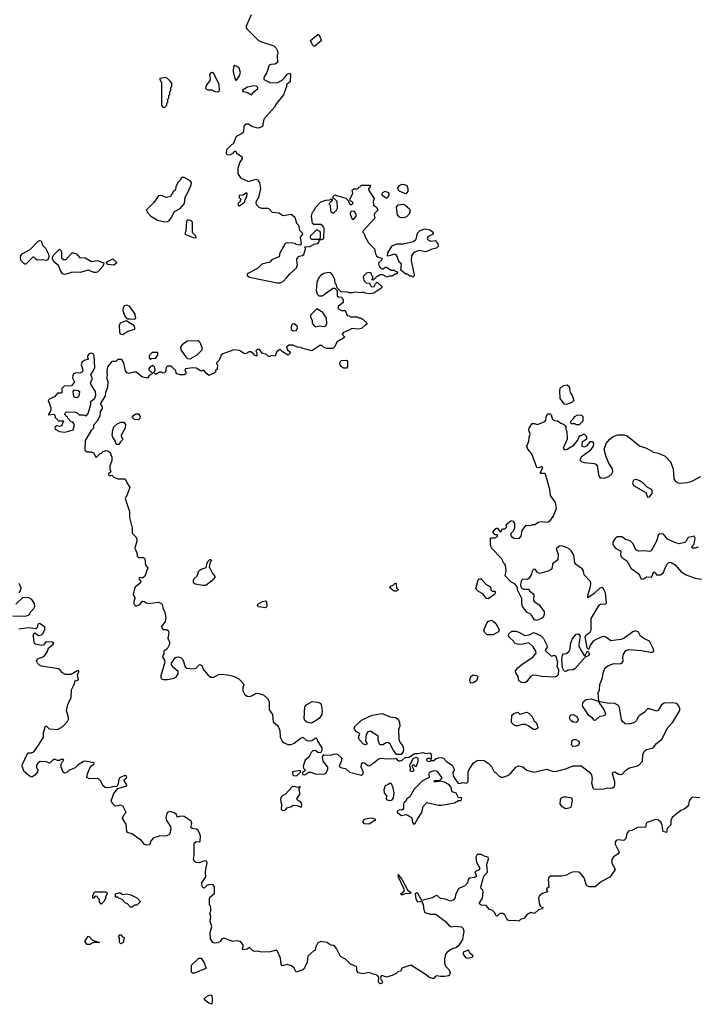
# Model space of a CAD drawing. Extents: x 2106670 to 2323771, y 35271 to 224896.
# Tile 165 of 256: x 2231983 to 2238808, y 76060 to 85999. Entities that reach past the tile are written whole.
import ezdxf

# ---------------------------------------------------------------- set-up
doc = ezdxf.new("R2010")
doc.units = 0

msp = doc.modelspace()

# ---------------------------------------------------------------- linework, layer by layer
at = {"layer": '0CON20XD'}
for points in [[(2234323, 86047), (2234271.2, 85935), (2234270, 85915), (2234276.7, 85905), (2234391.7, 85791.7), (2234415, 85777.5), (2234550, 85735), (2234575, 85710), (2234585, 85690), (2234590, 85665), (2234582.5, 85635), (2234587.5, 85565), (2234561.7, 85548.3), (2234525, 85547.5), (2234505, 85540), (2234480, 85465), (2234450, 85415), (2234450, 85395), (2234495, 85370), (2234505, 85370), (2234515, 85360), (2234586.4, 85363.6), (2234635, 85387.5), (2234662.5, 85415), (2234685, 85450), (2234707.5, 85457.5), (2234720, 85445), (2234717, 85373), (2234680, 85345), (2234680, 85325), (2234648.3, 85241.7), (2234576.4, 85153.6), (2234557.5, 85115), (2234450, 84995), (2234435, 84920), (2234395, 84902.5), (2234377, 84907), (2234329.3, 84919.3), (2234295, 84945.8), (2234263.3, 84945), (2234248.8, 84925), (2234242.5, 84865), (2234225, 84847.5), (2234170.7, 84819.3), (2234138.3, 84741.7), (2234125, 84740), (2234073.3, 84685), (2234069.5, 84649.5), (2234078.6, 84638.6), (2234105, 84634.2), (2234140, 84650), (2234155, 84670), (2234165, 84670), (2234175, 84652.5), (2234230, 84615), (2234231.7, 84598.3), (2234203.3, 84555), (2234187.5, 84495), (2234187.5, 84445), (2234215, 84402.5), (2234295, 84366.7), (2234369.3, 84389.3), (2234385, 84382.5), (2234406.7, 84355), (2234416.7, 84295), (2234397, 84203), (2234385, 84190), (2234370, 84155), (2234373, 84133), (2234400, 84105), (2234425, 84097.5), (2234487, 84097), (2234505, 84090), (2234535, 84057.5), (2234599.3, 84049.3), (2234643.6, 84023.6), (2234726.4, 84036.4), (2234762.5, 84005), (2234780, 83945), (2234800, 83925), (2234810, 83875), (2234838.3, 83848.3), (2234840, 83835), (2234817.5, 83805), (2234827.5, 83735), (2234817.5, 83722.5), (2234775, 83730), (2234765, 83740), (2234743, 83743), (2234685, 83747.5), (2234665, 83740), (2234607.5, 83635), (2234607.5, 83615), (2234600, 83605), (2234530, 83575), (2234508.8, 83551.2), (2234429.3, 83530.7), (2234384.1, 83485.9), (2234280, 83435), (2234280, 83415), (2234305, 83400), (2234585, 83343.8), (2234615, 83343.3), (2234645, 83356.7), (2234683.3, 83395), (2234708.3, 83431.7), (2234780, 83495), (2234790, 83525), (2234781.2, 83565), (2234784.1, 83585.9), (2234805, 83613.3), (2234841.7, 83618.3), (2234855, 83630), (2234870, 83685), (2234870, 83695), (2234860, 83705), (2234915, 83708), (2234965, 83737.5), (2234995, 83740), (2235010, 83755), (2235010, 83780), (2235035, 83780), (2235055, 83790), (2235060, 83895), (2235050, 83905), (2235050, 83915), (2235025, 83930), (2234955, 83930), (2234941.7, 83941.7), (2234932.5, 84015), (2234940, 84055), (2234955, 84070), (2234973.6, 84106.4), (2235025, 84160), (2235075, 84177.5), (2235115, 84180), (2235125, 84190), (2235140, 84185), (2235138.3, 84171.7), (2235125, 84160), (2235110, 84145), (2235110, 84135), (2235120, 84125), (2235123.6, 84073.6), (2235130.7, 84060.7), (2235145, 84050), (2235155, 84050), (2235182.5, 84075), (2235192.5, 84095), (2235190, 84165), (2235168.3, 84188.3), (2235150, 84195), (2235150, 84215), (2235161.7, 84228.3), (2235175, 84230), (2235182.5, 84222.5), (2235277, 84197), (2235298.3, 84178.3), (2235315, 84140), (2235325, 84132.5), (2235337, 84133), (2235347, 84143), (2235347.5, 84155), (2235340, 84165), (2235321.7, 84171.7), (2235320, 84195), (2235347, 84243), (2235341.7, 84278.3), (2235358.3, 84291.7), (2235397, 84293), (2235435, 84330), (2235528.3, 84328.3), (2235525, 84310), (2235508.3, 84291.7), (2235510, 84275), (2235562.5, 84195), (2235553.9, 84163.9), (2235557.5, 84125), (2235587.5, 84105), (2235600, 84075), (2235568.3, 84041.7), (2235562.5, 84025), (2235570, 83995), (2235450, 83865), (2235450, 83855), (2235460, 83845), (2235475, 83800), (2235506.7, 83745), (2235568.8, 83685), (2235577.5, 83635), (2235587.5, 83615), (2235605, 83602.5), (2235641.7, 83591.7), (2235642.5, 83575), (2235612, 83548), (2235606.7, 83535), (2235615, 83507.5), (2235645, 83482.5), (2235657, 83483), (2235675, 83500), (2235685, 83500), (2235735, 83470), (2235765, 83470), (2235775, 83460), (2235800, 83455), (2235798.3, 83441.7), (2235785, 83430), (2235775, 83430), (2235745, 83410), (2235715, 83410), (2235695, 83400), (2235651.7, 83421.7), (2235618.3, 83421.7), (2235605, 83410), (2235595, 83410), (2235565, 83380)], [(2234965, 85732.5), (2234955, 85732.5), (2234942.5, 85745), (2234922.5, 85787.5), (2234995, 85850), (2235005, 85850), (2235030, 85795), (2235027.5, 85785), (2234965, 85732.5)], [(2234175, 85390), (2234205, 85432.5), (2234213.9, 85466.1), (2234199.3, 85509.3), (2234185, 85524), (2234155, 85536.7), (2234143.6, 85526.4), (2234140, 85475), (2234157.5, 85405), (2234165, 85390), (2234175, 85390)], [(2233445, 85112.5), (2233470, 85135), (2233470, 85155), (2233480, 85165), (2233480, 85195), (2233490, 85205), (2233490, 85235), (2233500, 85245), (2233500, 85275), (2233510, 85285), (2233510, 85315), (2233520, 85325), (2233520, 85355), (2233507.5, 85375), (2233477.5, 85405), (2233455, 85415.7), (2233400, 85405), (2233400, 85395), (2233417.5, 85365), (2233417.5, 85135), (2233430, 85115), (2233445, 85112.5)], [(2233985, 85270), (2234000, 85285), (2233997.5, 85345), (2233943.3, 85455), (2233930, 85465), (2233915, 85463.3), (2233900, 85445), (2233906.2, 85405), (2233903.3, 85385), (2233867.5, 85335), (2233860, 85305), (2233885, 85290), (2233925, 85290), (2233953, 85273), (2233985, 85270)], [(2234325, 85240), (2234348.3, 85271.7), (2234390, 85305), (2234390, 85315), (2234377, 85327), (2234345, 85332.5), (2234285, 85317.5), (2234230, 85285), (2234243, 85273), (2234285, 85262.5), (2234325, 85240)], [(2233448.3, 83958.3), (2233475, 83962.5), (2233497.5, 83975), (2233515, 83997.5), (2233548.3, 84061.7), (2233605, 84092.5), (2233646.7, 84145), (2233653.6, 84206.4), (2233685, 84260), (2233717, 84333), (2233720, 84355), (2233705, 84372.5), (2233645, 84407.5), (2233625, 84407.5), (2233610, 84395), (2233610, 84385), (2233585, 84360), (2233560, 84315), (2233558.3, 84281.7), (2233535, 84260), (2233507.5, 84215), (2233465, 84203.3), (2233413, 84223), (2233385, 84220), (2233337.7, 84152.3), (2233260, 84075), (2233270, 84065), (2233270, 84055), (2233307, 84017), (2233375, 83976.7), (2233448.3, 83958.3)], [(2235885, 84240), (2235823, 84263), (2235810, 84275), (2235810, 84285), (2235800, 84295), (2235820, 84325), (2235845, 84337.5), (2235866.4, 84336.4), (2235892.5, 84325), (2235903.3, 84295), (2235902.5, 84265), (2235885, 84240)], [(2234205, 84120), (2234258.3, 84161.7), (2234260, 84185), (2234277.5, 84215), (2234280, 84245), (2234275, 84250), (2234241.7, 84228.3), (2234200, 84225), (2234200, 84205), (2234220, 84185), (2234210, 84175), (2234210, 84165), (2234190, 84145), (2234191.7, 84121.7), (2234205, 84120)], [(2235695, 84197.5), (2235685, 84197.5), (2235650.7, 84220.7), (2235642.5, 84235), (2235650, 84255), (2235675, 84266.7), (2235706.7, 84255), (2235713.3, 84245), (2235713, 84227), (2235695, 84197.5)], [(2235835, 84000), (2235820, 84005), (2235799.3, 84029.3), (2235790, 84105), (2235805, 84130), (2235857, 84137), (2235875, 84130), (2235920.7, 84090.7), (2235926.7, 84065), (2235917.5, 84035), (2235890.7, 84009.3), (2235875, 84003.3), (2235835, 84000)], [(2235355, 83982.5), (2235382.5, 84015), (2235382.5, 84035), (2235365, 84062.5), (2235335, 84066.7), (2235323.3, 84055), (2235321.2, 84035), (2235342.5, 83985), (2235355, 83982.5)], [(2233765, 83797.5), (2233763.8, 83815), (2233732.5, 83842.5), (2233728.8, 83855), (2233730, 83955), (2233717, 83967), (2233683, 83977), (2233670, 83965), (2233663, 83867), (2233652.5, 83835), (2233735, 83799.2), (2233765, 83797.5)], [(2235955, 83400), (2235945, 83410), (2235925, 83410), (2235905, 83430), (2235885, 83430), (2235831.7, 83471.7), (2235840, 83535), (2235815, 83550), (2235797.3, 83607.3), (2235785.6, 83625.6), (2235765, 83632), (2235705, 83612.5), (2235700, 83615), (2235702.5, 83645), (2235745, 83717.5), (2235793.6, 83736.4), (2235856.4, 83736.4), (2235961.7, 83758.3), (2235987, 83783), (2236000, 83845), (2236029.3, 83870.7), (2236075, 83887.5), (2236125, 83876.7), (2236149.3, 83859.3), (2236160, 83845), (2236160, 83835), (2236110.7, 83809.3), (2236100, 83795), (2236101.7, 83781.7), (2236133.9, 83763.9), (2236188.3, 83768.3), (2236190, 83755), (2236207.5, 83735), (2236211.7, 83708.3), (2236195, 83692.5), (2236145, 83680.8), (2236085, 83654), (2236015, 83667.5), (2235975, 83652.5), (2235953.6, 83636.4), (2235942.5, 83615), (2235937.5, 83565), (2235967.5, 83425), (2235967.5, 83412.5), (2235955, 83400)], [(2235005, 83780), (2234935, 83780), (2234920, 83795), (2234921.7, 83818.3), (2234985, 83880), (2234995, 83870), (2235008.3, 83868.3), (2235020, 83855), (2235020, 83795), (2235005, 83780)], [(2232035, 83530), (2232025, 83536.7), (2231997.5, 83565), (2231990, 83595), (2231995, 83620), (2232010, 83635), (2232090.5, 83679.5), (2232174.6, 83765.4), (2232185, 83770), (2232202, 83765), (2232214.3, 83724.3), (2232245, 83693.3), (2232273.4, 83633.4), (2232276.4, 83605), (2232268.2, 83575), (2232251.3, 83568.7), (2232215, 83575.4), (2232162.9, 83572.9), (2232145, 83580.6), (2232125, 83602), (2232115, 83601.2), (2232045, 83532.5), (2232035, 83530)], [(2232435, 83425.6), (2232415, 83434.2), (2232395, 83465.8), (2232376.5, 83516.5), (2232327.3, 83555), (2232315.5, 83584.5), (2232317.3, 83605), (2232329.2, 83625), (2232385, 83680.8), (2232396, 83676), (2232405.5, 83655), (2232405.7, 83595), (2232425, 83577.5), (2232445, 83577.5), (2232455, 83584.2), (2232515, 83643.8), (2232525, 83645.8), (2232556, 83635), (2232587.1, 83597.1), (2232645, 83594.4), (2232708.2, 83558.2), (2232765, 83567.1), (2232834, 83544), (2232826.6, 83513.4), (2232771.4, 83455), (2232755, 83445.8), (2232735, 83446), (2232675, 83468.9), (2232595, 83445.4), (2232515, 83448.7), (2232465, 83433.2), (2232435, 83425.6)], [(2232935, 83521.9), (2232875, 83529.2), (2232860, 83545), (2232862.5, 83555), (2232925, 83584.2), (2232963.3, 83545), (2232935, 83521.9)], [(2235565, 83380), (2235555, 83370), (2235541.7, 83371.7), (2235550, 83385), (2235550, 83405), (2235540, 83415), (2235535, 83440), (2235515, 83447.5), (2235485, 83440), (2235453, 83407), (2235460, 83365), (2235483, 83343), (2235518.3, 83338.3), (2235527.5, 83315), (2235541.7, 83301.7), (2235563, 83307), (2235577, 83333), (2235595, 83350), (2235640, 83305), (2235640, 83295), (2235630, 83285), (2235560.7, 83239.3), (2235515, 83231.2), (2235475, 83237.5), (2235455, 83247.5), (2235435, 83242.5), (2235365, 83247.5), (2235345, 83240), (2235315, 83240), (2235295, 83247.5), (2235231.7, 83251.7), (2235191.7, 83291.7), (2235180, 83325), (2235170, 83335), (2235167.5, 83375), (2235142.5, 83425), (2235125, 83442.5), (2235105, 83446.2), (2235054.1, 83435.9), (2235022.3, 83417.7), (2235001.7, 83388.3), (2234983.9, 83346.1), (2234977.5, 83265), (2234988.3, 83228.3), (2235005, 83210), (2235037, 83213), (2235060, 83225), (2235145, 83290), (2235168.3, 83288.3), (2235190, 83265), (2235191.7, 83211.7), (2235205, 83200), (2235238.3, 83198.3), (2235240, 83185), (2235250, 83175), (2235250, 83145), (2235205, 83106.7), (2235196.7, 83085), (2235235, 83064.4), (2235272.5, 83065), (2235291.7, 83011.7), (2235315, 83010), (2235325, 83000), (2235395, 83000), (2235405, 82990), (2235425, 82990), (2235435, 82980), (2235445, 82980), (2235490, 82935), (2235485, 82920), (2235475, 82920), (2235435, 82883.3), (2235405, 82873.3), (2235335, 82880), (2235325, 82870), (2235255, 82840), (2235240, 82825), (2235267.5, 82795), (2235245, 82776.2), (2235216.7, 82765), (2235187.5, 82745), (2235165, 82700), (2235145, 82680), (2235085, 82680), (2235051.7, 82691.7), (2235035, 82710), (2235015, 82710), (2234933, 82657), (2234833, 82683), (2234825, 82690), (2234785, 82692.5), (2234743, 82713), (2234705, 82712.5), (2234680, 82695), (2234690, 82665), (2234710, 82650), (2234717.5, 82635), (2234695, 82612.5), (2234637.5, 82645), (2234615, 82670), (2234595, 82662.5), (2234576.4, 82643.6), (2234565, 82602.5), (2234525, 82610), (2234515, 82600), (2234495, 82600), (2234475, 82620), (2234431.7, 82631.7), (2234405, 82670), (2234385, 82670), (2234370, 82655), (2234380, 82635), (2234377.5, 82602.5), (2234355, 82612.5), (2234346.7, 82626.7), (2234317, 82647), (2234303, 82647), (2234271.7, 82628.3), (2234255, 82626.7), (2234205, 82658.8), (2234145, 82666.2), (2234035, 82626.7), (2234017, 82613), (2233997, 82563), (2233970, 82535), (2233970, 82525), (2233980, 82515), (2233978.3, 82471.7), (2233961.7, 82458.3), (2233960, 82445), (2233948.3, 82431.7), (2233895, 82407.5), (2233872.5, 82425), (2233845, 82460), (2233815, 82452.5), (2233765, 82482.5), (2233725, 82483.8), (2233660, 82475), (2233652.5, 82465), (2233661.7, 82441.7), (2233660, 82425), (2233645, 82412.5), (2233605, 82412.5), (2233570, 82425), (2233563, 82433), (2233560, 82455), (2233525, 82492.5), (2233511.7, 82501.7), (2233488.3, 82501.7), (2233475, 82500), (2233461.7, 82488.3), (2233457.5, 82445), (2233445, 82432.5), (2233425, 82430), (2233415, 82440), (2233395, 82440), (2233365, 82420), (2233355, 82420), (2233340, 82435), (2233352.5, 82465), (2233349.3, 82489.3), (2233325, 82507.5), (2233305, 82497.5), (2233287.5, 82475), (2233287.5, 82465), (2233320, 82435), (2233320, 82425), (2233291.7, 82408.3), (2233275, 82380), (2233225, 82390), (2233159.3, 82439.3), (2233135, 82440), (2233085, 82426.7), (2233071.2, 82431.2), (2233052.5, 82455), (2233036.7, 82535), (2233015, 82570), (2232975, 82570), (2232955, 82550), (2232913, 82547), (2232870, 82495), (2232862.5, 82455), (2232867.5, 82405), (2232860, 82385), (2232872.5, 82345), (2232870, 82285), (2232850, 82235), (2232847.7, 82202.3), (2232800, 82125), (2232800, 82115), (2232817.5, 82095), (2232816.7, 82075), (2232797.5, 82045), (2232791.7, 81998.3), (2232767.5, 81945), (2232730, 81905), (2232730, 81875), (2232705, 81852.5), (2232645, 81750), (2232642.5, 81655), (2232665, 81637.5), (2232706.4, 81636.4), (2232730, 81625), (2232755, 81580), (2232795, 81620), (2232805, 81620), (2232828.3, 81641.7), (2232865, 81650), (2232892.5, 81635), (2232913.3, 81585), (2232912.5, 81545), (2232892.5, 81495), (2232892.5, 81465), (2232902.5, 81435), (2232881.2, 81415), (2232885, 81397.5), (2232895, 81393.3), (2232915, 81400), (2232935, 81382.5), (2232975, 81362.5), (2233050, 81365), (2233073, 81313), (2233097, 81277), (2233066.7, 81195), (2233047.5, 81165), (2233092, 81035), (2233093.8, 80975), (2233120, 80865), (2233120, 80815), (2233155, 80780), (2233167.5, 80755), (2233167.5, 80735), (2233147.5, 80665), (2233167, 80617), (2233170, 80585), (2233185, 80570), (2233235, 80570), (2233248.3, 80558.3), (2233253, 80493), (2233277.5, 80465), (2233248.3, 80381.7), (2233225, 80362.5), (2233205, 80368.8), (2233190, 80365), (2233186.7, 80355), (2233207, 80327), (2233203.3, 80315), (2233150.7, 80269.3), (2233142.5, 80255), (2233130, 80195), (2233147, 80167), (2233147.5, 80155), (2233133.6, 80113.6), (2233141.7, 80091.7), (2233155, 80080), (2233195.6, 80094.4), (2233225, 80130), (2233245, 80126.7), (2233261.7, 80111.7), (2233285, 80106.2), (2233385, 80118.8), (2233417.5, 80105), (2233426.7, 80085), (2233428.3, 80058.3), (2233445, 80030), (2233458.8, 79965), (2233453.3, 79925), (2233417.5, 79875), (2233418.3, 79861.7), (2233433, 79843), (2233465, 79842.5), (2233481.7, 79831.7), (2233490, 79805), (2233480, 79755), (2233496.2, 79715), (2233496.2, 79695), (2233473, 79647), (2233440, 79625), (2233440, 79595), (2233428.3, 79581.7), (2233427.5, 79565), (2233446.7, 79535), (2233450, 79515), (2233407.5, 79375), (2233408.3, 79358.3), (2233417, 79347), (2233435, 79337.5), (2233475, 79337.5), (2233545, 79351.2), (2233563.3, 79365), (2233583.8, 79395), (2233585, 79420), (2233541.2, 79455), (2233518.3, 79488.3), (2233516.2, 79505), (2233550, 79555), (2233565, 79563.8), (2233585.9, 79565.9), (2233616.1, 79556.1), (2233630.5, 79540.5), (2233656.4, 79466.4), (2233672.3, 79452.3), (2233735, 79446.2), (2233765, 79453.8), (2233795, 79487.5), (2233805, 79490), (2233825, 79477.5), (2233835, 79447.5), (2233882.5, 79385), (2233915, 79363.3), (2233945, 79361.2), (2233991.3, 79388.7), (2234015, 79392.5), (2234085.8, 79385.8), (2234142.3, 79372.3), (2234196.7, 79345), (2234242.5, 79295), (2234246.7, 79285), (2234236.7, 79255), (2234236.7, 79225), (2234255, 79191.2), (2234281.7, 79171.7), (2234305, 79166), (2234334.2, 79175.8), (2234365, 79196), (2234385, 79200.8), (2234445, 79183.8), (2234485.9, 79145.9), (2234505, 79117.5), (2234503.9, 79033.9), (2234537.5, 78985), (2234545, 78910), (2234585.9, 78875.9), (2234597.7, 78857.7), (2234610, 78825), (2234615, 78757.5), (2234635.7, 78715.7), (2234655, 78698.8), (2234692.2, 78682.2), (2234725, 78682.2), (2234754.6, 78695.4), (2234815, 78742.5), (2234845, 78756.7), (2234875, 78730), (2234895, 78721.2), (2234935, 78723.3), (2234975, 78750), (2234987, 78737), (2234990, 78715), (2235035, 78647.5), (2235036.4, 78623.6), (2235026.7, 78603.3), (2235015, 78597.5), (2234995, 78602.5), (2234971.7, 78621.7), (2234945, 78617.5), (2234928, 78602), (2234903.3, 78555), (2234866.7, 78525), (2234847.5, 78465), (2234850, 78445), (2234870, 78425), (2234841.7, 78398.3), (2234840, 78385), (2234845, 78380), (2234865, 78377.5), (2234905, 78402.5), (2234925, 78402.5), (2234967, 78387), (2235055, 78384.2), (2235077.5, 78395), (2235097.5, 78435), (2235097.5, 78455), (2235050, 78515), (2235040.7, 78559.3), (2235055, 78577.5), (2235126.1, 78573.9), (2235161.9, 78588.1), (2235195, 78585.6), (2235237.5, 78545), (2235235, 78522.5), (2235210, 78465), (2235220, 78455), (2235236.2, 78446.2), (2235275, 78440), (2235315, 78404.3), (2235435, 78373.3), (2235452.5, 78385), (2235452.5, 78405), (2235433.8, 78455), (2235437.5, 78485), (2235448.3, 78501.7), (2235465, 78497.5), (2235499.3, 78469.3), (2235515, 78466.7), (2235565, 78500), (2235603.9, 78536.1), (2235635, 78546.2), (2235695, 78539.2), (2235785, 78540), (2235805, 78517.5), (2235825, 78517.5), (2235847.5, 78525), (2235878.3, 78551.7), (2235915, 78556.2), (2235975, 78590), (2236005, 78590), (2236055, 78602.5), (2236085, 78592.5), (2236125, 78597.5), (2236135, 78590), (2236140, 78575), (2236140, 78535), (2236135, 78530), (2236125, 78540), (2236105, 78542.5), (2236092.5, 78535), (2236097, 78517), (2236125, 78510), (2236135, 78520), (2236165, 78522.5), (2236189.3, 78540.7), (2236215, 78548.8), (2236245, 78550), (2236263.9, 78543.9), (2236295, 78512.5), (2236352.5, 78475), (2236372.5, 78435), (2236372.5, 78425), (2236357, 78403), (2236362, 78365), (2236381.1, 78331.1), (2236413.6, 78293.6), (2236425, 78287.5), (2236455, 78297.5), (2236495, 78293.3), (2236515, 78310), (2236513.8, 78405), (2236520, 78425), (2236565, 78494), (2236605, 78521.2), (2236625, 78524), (2236675, 78520), (2236716.7, 78495), (2236750.5, 78460.5), (2236775, 78407.5), (2236796.4, 78396.4), (2236825, 78362.5), (2236846.4, 78353.6), (2236866.4, 78353.6), (2236915, 78371.2), (2236948.8, 78395), (2236995, 78453.3), (2237023.9, 78466.1), (2237065, 78456.2), (2237105, 78422), (2237175, 78404), (2237305, 78433.8), (2237363.9, 78413.9), (2237395, 78410), (2237495, 78436.7), (2237573.6, 78466.4), (2237655, 78467.1), (2237736.4, 78406.4), (2237760, 78375), (2237766.2, 78335), (2237757.5, 78295), (2237774, 78245), (2237785, 78233.3), (2237885, 78233.8), (2237924.1, 78245.9), (2237955, 78241.2), (2237974.1, 78245.9)], [(2233135, 82976.7), (2233155, 82982.5), (2233150, 83025), (2233095, 83104.3), (2233065, 83118.1), (2233040, 83110), (2233030, 83095), (2233025.8, 83065), (2233045, 83007.5), (2233058.3, 82988.3), (2233070.7, 82980.7), (2233095, 82978.8), (2233135, 82976.7)], [(2234975, 82900), (2235015, 82910), (2235055, 82903.3), (2235075, 82910), (2235086.4, 82933.6), (2235082.5, 82985), (2235045, 83042.5), (2234985, 83080), (2234922.5, 83015), (2234922.5, 82995), (2234937.5, 82965), (2234937.5, 82935), (2234962.5, 82905), (2234975, 82900)], [(2233025, 82822.5), (2233075, 82853.3), (2233146.4, 82873.6), (2233146.7, 82895), (2233135, 82912.5), (2233058.8, 82958.8), (2233000, 82935), (2232988.5, 82911.5), (2232990, 82845), (2232999.3, 82829.3), (2233025, 82822.5)], [(2234745, 82857.5), (2234775, 82862.5), (2234790, 82885), (2234786.7, 82905), (2234755, 82928.8), (2234735, 82926), (2234725, 82900), (2234725, 82870), (2234745, 82857.5)], [(2233705, 82573.8), (2233777.5, 82615), (2233827.5, 82665), (2233826.7, 82685), (2233812.5, 82725), (2233803, 82743), (2233785, 82757.5), (2233675, 82752.5), (2233625, 82717.5), (2233607.5, 82695), (2233612.5, 82665), (2233660, 82595), (2233678.3, 82578.3), (2233705, 82573.8)], [(2232435, 81836.7), (2232465, 81843.3), (2232525, 81857.5), (2232538.3, 81908.3), (2232520, 81935), (2232505, 81940), (2232470, 81975), (2232465, 81990), (2232451.7, 81991.7), (2232450, 82005), (2232440, 82015), (2232441.7, 82028.3), (2232455, 82040), (2232545, 82037.5), (2232565, 82030), (2232585, 82010), (2232625, 82010), (2232655, 82000), (2232676.2, 82025), (2232703.3, 82115), (2232702.5, 82145), (2232740.8, 82179.2), (2232754, 82205), (2232750, 82245), (2232703.9, 82313.9), (2232698.8, 82335), (2232720, 82375), (2232703, 82417), (2232723.3, 82445), (2232741.7, 82488.3), (2232737, 82607), (2232725, 82627.5), (2232705, 82632.5), (2232685, 82627.5), (2232670, 82605), (2232670, 82585), (2232678.3, 82571.7), (2232635, 82557.5), (2232611.7, 82538.3), (2232603.6, 82516.4), (2232620, 82465), (2232618.8, 82445), (2232590.3, 82429.7), (2232555, 82432.5), (2232527.5, 82422.5), (2232518.8, 82405), (2232518, 82385), (2232536.1, 82343.9), (2232508.3, 82301.7), (2232431.7, 82298.3), (2232410, 82275), (2232410, 82235), (2232405, 82230), (2232365, 82227.5), (2232335, 82192.5), (2232289.3, 82170.7), (2232272.5, 82155), (2232298, 82085), (2232298.8, 82065), (2232290.7, 82039.3), (2232271.7, 82011.7), (2232326.7, 82016.7), (2232337, 82007), (2232341.7, 81981.7), (2232375, 81950), (2232425, 81950), (2232430, 81945), (2232421.7, 81938.3), (2232405, 81900), (2232385, 81892.5), (2232355, 81900), (2232340, 81885), (2232342.5, 81865), (2232385, 81842.5), (2232435, 81836.7)], [(2233305, 82570), (2233315, 82580), (2233358.3, 82581.7), (2233380, 82615), (2233378.3, 82638.3), (2233321.7, 82638.3), (2233290, 82605), (2233290, 82585), (2233305, 82570)], [(2235285, 82481.2), (2235255, 82481.2), (2235232.5, 82495), (2235220, 82515), (2235217.5, 82535), (2235231.7, 82558.3), (2235283.6, 82563.6), (2235296.1, 82556.1), (2235296, 82495), (2235285, 82481.2)], [(2237505, 82113.3), (2237485, 82117.5), (2237442.5, 82175), (2237438.8, 82255), (2237445, 82286.2), (2237482.5, 82305), (2237515, 82312.5), (2237532.5, 82295), (2237542.5, 82235), (2237562.5, 82205), (2237580, 82155), (2237560, 82135), (2237505, 82113.3)], [(2232565, 82183.3), (2232543.6, 82183.6), (2232531.2, 82191.2), (2232522.5, 82245), (2232538.3, 82261.7), (2232575, 82256.7), (2232587.5, 82245), (2232581.7, 82198.3), (2232565, 82183.3)], [(2233185, 81960), (2233141.7, 81961.7), (2233123, 81983), (2233123, 81997), (2233155, 82020), (2233185, 82020), (2233200, 81995), (2233197, 81973), (2233185, 81960)], [(2237974.1, 78245.9), (2237988.8, 78255), (2237995.6, 78274.4), (2237993.5, 78305), (2237972, 78385), (2237976.7, 78403.3), (2237995, 78406.7), (2238035, 78382.5), (2238065, 78379.2), (2238105, 78424), (2238135, 78442), (2238155, 78452), (2238224.1, 78465.9), (2238236.7, 78475), (2238273.3, 78515), (2238278, 78585), (2238294.2, 78615), (2238315, 78630.6), (2238380.8, 78649.2), (2238415, 78692.9), (2238468, 78735), (2238528.9, 78855), (2238580.6, 78909.4), (2238652.9, 79025), (2238652.9, 79045), (2238642.4, 79072.4), (2238620, 79095), (2238574.1, 79104.1), (2238491.7, 79098.3), (2238466.2, 79083.8), (2238433.3, 79025), (2238415, 79017.5), (2238345, 79042), (2238325, 79042), (2238291.5, 79005), (2238243.8, 78976.2), (2238229.8, 78960.2), (2238215, 78924.3), (2238195, 78904.5), (2238135, 78886.2), (2238100, 78890), (2238073.3, 78913.3), (2238061.9, 78931.9), (2238042.5, 79055), (2238031.2, 79075), (2237989.3, 79099.3), (2237936.2, 79096.2), (2237842.5, 79112.5), (2237831.7, 79121.7), (2237826.5, 79205), (2237839.5, 79235), (2237843.2, 79286.8), (2237870, 79355), (2237875.6, 79405), (2237897.5, 79455), (2237925, 79477.9), (2237985, 79501.4), (2238045, 79497.8), (2238066.8, 79503.2), (2238079.2, 79525), (2238076.7, 79565), (2238081.8, 79595), (2238105, 79631.9), (2238135, 79641.5), (2238265, 79632.9), (2238355.9, 79614.1), (2238375, 79613.8), (2238388.3, 79621.7), (2238386.2, 79645), (2238345.8, 79725.8), (2238295, 79750), (2238255, 79777.5), (2238235, 79817.5), (2238205, 79828.8), (2238175, 79818.1), (2238086.5, 79753.5), (2238055, 79743.5), (2237955, 79728.6), (2237905, 79765.7), (2237885, 79771.9), (2237865, 79769.2), (2237780, 79730), (2237744.4, 79685.6), (2237735, 79652.5), (2237725, 79640), (2237715, 79660), (2237696.7, 79765), (2237705, 79790), (2237744.4, 79815.6), (2237754.3, 79835), (2237756.2, 79955), (2237835, 80090), (2237855, 80100.8), (2237895, 80098.8), (2237905.9, 80104.1), (2237910, 80115), (2237899.2, 80215), (2237880, 80255), (2237865, 80267.8), (2237845, 80261.8), (2237785, 80206.4), (2237723.3, 80163.3), (2237722.5, 80185), (2237745.3, 80264.7), (2237751.2, 80305), (2237748, 80328), (2237685.5, 80395), (2237679.7, 80435), (2237666.5, 80456.5), (2237606, 80495), (2237590.6, 80515), (2237579.2, 80595), (2237555.6, 80635), (2237525, 80664.2), (2237455, 80687.5), (2237435, 80682.9), (2237409.2, 80665), (2237403.6, 80653.6), (2237421.2, 80605), (2237418.6, 80545), (2237366.9, 80505), (2237360.8, 80465), (2237351.7, 80448.3), (2237312.1, 80427.9), (2237235, 80407.5), (2237210.7, 80420.7), (2237195, 80447.5), (2237178.3, 80451.7), (2237161.7, 80438.3), (2237150, 80395), (2237128.3, 80361.7), (2237111.7, 80348.3), (2237065, 80350), (2237050, 80335), (2237042.5, 80295), (2237050, 80265), (2237070.7, 80250.7), (2237125, 80250), (2237130, 80245), (2237133.6, 80233.6), (2237166.4, 80206.4), (2237175, 80190), (2237173.9, 80136.1), (2237180, 80125), (2237226.7, 80095), (2237280.8, 80025), (2237280.8, 79995), (2237270.5, 79969.5), (2237255, 79953.3), (2237205, 79933.3), (2237178.8, 79945), (2237156.9, 79985), (2237139.3, 80000.7), (2237110, 80015), (2237062.5, 80075), (2237055.7, 80105), (2237055.7, 80155.7), (2237012.5, 80245), (2237011.7, 80261.7), (2237000, 80285), (2236983.6, 80303.6), (2236944.3, 80324.3), (2236887.5, 80385), (2236898.8, 80435), (2236891.7, 80491.7), (2236869.3, 80519.3), (2236850.5, 80560.5), (2236747.5, 80665), (2236740, 80705), (2236740, 80765), (2236745, 80770), (2236785, 80770), (2236808.3, 80781.7), (2236808.3, 80798.3), (2236785, 80800), (2236763.3, 80825), (2236795, 80867.5), (2236810, 80865), (2236831.7, 80831.7), (2236845, 80830), (2236861.7, 80858.3), (2236885, 80860), (2236900, 80875), (2236900, 80905), (2236945, 80940), (2236955, 80940), (2236965, 80936.7), (2236980, 80915), (2236983, 80867), (2236967.5, 80835), (2236947.5, 80815), (2236942.5, 80795), (2236950.5, 80780.5), (2236975, 80764.2), (2237027.8, 80762.2), (2237049.2, 80785), (2237058, 80842), (2237100, 80895), (2237143, 80893), (2237165, 80902.5), (2237187, 80903), (2237222.5, 80927.5), (2237253.6, 80933.6), (2237314.1, 80925.9), (2237335.6, 80934.4), (2237372.9, 80985), (2237404.2, 81065), (2237396.2, 81125), (2237345.9, 81195.9), (2237338.8, 81255), (2237295, 81410), (2237287, 81417), (2237248.3, 81418.3), (2237240, 81425), (2237266.7, 81475), (2237255, 81486), (2237225, 81474), (2237208.6, 81478.6), (2237158.1, 81618.1), (2237116.2, 81665), (2237107.5, 81695), (2237126.8, 81743.2), (2237128, 81785), (2237140, 81815), (2237126.7, 81855), (2237130, 81875), (2237158.3, 81921.7), (2237185, 81922.5), (2237215, 81913.3), (2237286.1, 81943.9), (2237297.5, 81955), (2237300.7, 81989.3), (2237315, 82020), (2237341.7, 82021.7), (2237351.7, 82011.7), (2237363.6, 81963.6), (2237385, 81952.5), (2237415, 81950), (2237450, 81925), (2237477, 81917), (2237500, 81895), (2237500, 81865), (2237510, 81845), (2237512.5, 81765), (2237472.5, 81675), (2237485, 81657.5), (2237515, 81663.3), (2237583, 81707), (2237620, 81755), (2237630, 81785), (2237645, 81800), (2237655, 81800), (2237685, 81820), (2237710, 81795), (2237710, 81765), (2237705, 81762.5), (2237666.2, 81733.8), (2237660, 81715), (2237662.5, 81695), (2237685, 81688.8), (2237715, 81696.7), (2237745, 81740), (2237765, 81740), (2237780, 81725), (2237777.5, 81695), (2237743, 81647), (2237655, 81582.5), (2237640, 81555), (2237662.5, 81535), (2237685, 81528), (2237785, 81520), (2237803, 81513), (2237817.5, 81495), (2237829.5, 81409.5), (2237841.2, 81385), (2237855, 81373.8), (2237887.7, 81372.3), (2237935, 81388.8), (2237964.3, 81415.7), (2237974, 81435), (2237972, 81465), (2237933.6, 81523.6), (2237907.5, 81585), (2237886.7, 81665), (2237908.8, 81721.2), (2237940.3, 81759.7), (2237978.8, 81791.2), (2238025, 81807.5), (2238085, 81808.6), (2238119.3, 81799.3), (2238245, 81698), (2238314.3, 81674.3), (2238385, 81633.3), (2238435, 81623.3), (2238502.7, 81592.7), (2238558, 81535), (2238584.4, 81465), (2238590, 81365), (2238604.1, 81344.1), (2238635, 81322.5), (2238655, 81320), (2238725, 81326.7), (2238765, 81337.5), (2238865, 81386.2)], [(2237635, 81910), (2237605, 81910), (2237595, 81920), (2237555, 81920), (2237550, 81945), (2237580, 81975), (2237590, 81995), (2237615, 82007.5), (2237655, 82010), (2237670, 81995), (2237670, 81945), (2237635, 81910)], [(2232985, 81710), (2232965, 81710), (2232955, 81720), (2232951.7, 81741.7), (2232923.3, 81785), (2232917.5, 81805), (2232923.3, 81855), (2232935, 81887.5), (2232965, 81916.7), (2233005, 81936.7), (2233035, 81937.5), (2233053, 81913), (2233048.8, 81875), (2233007.5, 81805), (2233011.7, 81781.7), (2233030, 81765), (2233001.7, 81738.3), (2232985, 81710)], [(2238325, 81180), (2238345, 81182.5), (2238372.5, 81215), (2238373.3, 81245), (2238366.7, 81255), (2238321.2, 81281.2), (2238276.7, 81325), (2238245, 81342.5), (2238215, 81357.5), (2238185, 81350), (2238173.3, 81325), (2238185, 81297.5), (2238306.4, 81226.4), (2238325, 81180)], [(2238835, 80673.1), (2238805, 80663.5), (2238781.2, 80665), (2238770.8, 80675), (2238796.9, 80703.1), (2238805.7, 80765), (2238795, 80784), (2238735, 80772), (2238716.7, 80733.3), (2238703.1, 80723.1), (2238645, 80709.5), (2238600.4, 80720.4), (2238526.6, 80756.6), (2238485, 80806), (2238448.1, 80808.1), (2238431.1, 80795), (2238417.1, 80735), (2238362.1, 80637.9), (2238345, 80630.5), (2238295, 80638.2), (2238235, 80635.3), (2238206.4, 80646.4), (2238178.6, 80708.6), (2238148.3, 80738.3), (2238103.4, 80753.4), (2238065, 80778.8), (2238015, 80777.5), (2237997, 80763), (2237974.2, 80725.8), (2237975.8, 80705), (2237985.7, 80685), (2238003.1, 80663.1), (2238054.4, 80635), (2238051.9, 80595), (2238065, 80570.6), (2238117, 80537), (2238160.5, 80460.5), (2238236.9, 80405), (2238262.4, 80352.4), (2238285, 80354.4), (2238315, 80373.3), (2238366.8, 80373.2), (2238390, 80425), (2238405, 80416.7), (2238416.2, 80396.2), (2238426, 80394), (2238455, 80395.6), (2238481.4, 80415), (2238519.6, 80500.4), (2238545, 80522.5), (2238565, 80520.8), (2238605.5, 80495.5), (2238665.6, 80425.6), (2238715, 80395.2), (2238805, 80360.8), (2238870, 80350)], [(2233835, 80286.2), (2233755, 80300), (2233740, 80315), (2233738, 80342), (2233745, 80356.7), (2233776.7, 80385), (2233793.8, 80436.2), (2233823, 80457), (2233860, 80465), (2233870, 80475), (2233872.5, 80505), (2233885, 80530), (2233905, 80550), (2233915, 80550), (2233920, 80535), (2233907.5, 80522.5), (2233897, 80477), (2233926.7, 80415), (2233956.7, 80375), (2233924.2, 80335.8), (2233865, 80287.5), (2233835, 80286.2)], [(2231977.5, 80215), (2231992.5, 80235), (2231997.5, 80265), (2231977, 80307)], [(2235785, 80230), (2235765, 80230), (2235723.3, 80265), (2235730.7, 80279.3), (2235755, 80290), (2235775, 80310), (2235787, 80307), (2235790, 80265), (2235810, 80245), (2235785, 80230)], [(2236715, 80152.5), (2236700, 80155), (2236662.5, 80205), (2236617, 80227), (2236590, 80255), (2236613.3, 80345), (2236625, 80353.3), (2236645, 80353.3), (2236695, 80296.7), (2236737.5, 80275), (2236743, 80243), (2236755, 80230), (2236785, 80230), (2236790, 80225), (2236780, 80195), (2236715, 80152.5)], [(2231915, 79981.2), (2232045, 79977.5), (2232082.5, 79995), (2232091.7, 80018.3), (2232127.5, 80055), (2232136.7, 80075), (2232132.5, 80105), (2232105, 80146.7), (2232075, 80163.3), (2232015, 80167.5), (2231945, 80097.5)], [(2234465, 80062), (2234395, 80071.2), (2234386.2, 80085), (2234389.3, 80100.7), (2234435, 80127.5), (2234465, 80132.5), (2234475, 80120), (2234480, 80095), (2234480, 80075), (2234465, 80062)], [(2236705, 79788.8), (2236678.8, 79815), (2236671.2, 79835), (2236701.2, 79908.8), (2236715.9, 79924.1), (2236745, 79936.2), (2236767.3, 79927.3), (2236792.5, 79905), (2236826.2, 79845), (2236819.3, 79820.7), (2236765, 79790), (2236705, 79788.8)], [(2236757.7, 77007.7), (2236725, 77020.4), (2236695.7, 77055.7), (2236645, 77062.1), (2236628.1, 77075), (2236626.7, 77085), (2236657, 77133), (2236665.3, 77195), (2236660.9, 77210.9), (2236644.4, 77225), (2236641.3, 77245), (2236672.7, 77355), (2236708.8, 77395), (2236701.9, 77475), (2236719.1, 77525), (2236715, 77546.7), (2236685, 77551.9), (2236645, 77572.9), (2236605, 77572), (2236589.2, 77545), (2236596.7, 77495), (2236631.4, 77435), (2236625, 77418), (2236581.4, 77398.6), (2236597.3, 77352.7), (2236579.1, 77340.9), (2236525, 77332.4), (2236515, 77320.8), (2236506.2, 77285), (2236475, 77250.9), (2236415, 77229.4), (2236387, 77165), (2236380.7, 77135), (2236365, 77112.9), (2236335, 77100.8), (2236285, 77121.5), (2236235, 77127.8), (2236205, 77155.5), (2236193.1, 77156.9), (2236175, 77148.1), (2236153.3, 77135), (2236045, 77107.5), (2236005, 77180), (2235995, 77185.6), (2235977.5, 77175), (2235983.3, 77125), (2236003.3, 77095), (2236045, 77100), (2236058.5, 77065), (2236064.6, 77015), (2236075.4, 76985.4), (2236130.1, 76970.1), (2236188.4, 76968.4), (2236284.8, 76894.8), (2236325, 76849.6), (2236345, 76843.4), (2236375, 76848.9), (2236445, 76840.8), (2236462.5, 76825), (2236469.2, 76795), (2236455.6, 76715), (2236415, 76648.8), (2236396.7, 76635), (2236344.5, 76615.5), (2236302.6, 76587.4), (2236284, 76565), (2236274.4, 76515.6), (2236275.6, 76475), (2236285.6, 76445), (2236314.5, 76414.5), (2236331.4, 76385), (2236326, 76355), (2236313.4, 76346.6), (2236278, 76342), (2236235, 76340.6), (2236195, 76347.1), (2236176.4, 76333.6), (2236165, 76319.2), (2236155, 76318.9), (2236115, 76334.1), (2236088.5, 76358.5), (2235934.2, 76455.8), (2235845, 76426.4), (2235832, 76395), (2235801.7, 76388.3), (2235785, 76370.6), (2235745, 76350.8), (2235685, 76333.3), (2235645, 76350), (2235633, 76347), (2235627.5, 76325), (2235648.8, 76285), (2235640.5, 76269.5), (2235625, 76266.2), (2235608, 76285), (2235610, 76335), (2235593.8, 76353.8), (2235552.7, 76362.7), (2235515, 76382.5), (2235445, 76366), (2235405, 76378.8), (2235387.7, 76397.7), (2235388, 76428), (2235381.7, 76441.7), (2235325, 76466), (2235275, 76516), (2235223.6, 76543.6), (2235182.5, 76625), (2235160, 76655), (2235125, 76657.5), (2235085, 76682.5), (2235025, 76692.5), (2234995, 76680), (2234972.5, 76635), (2234968.3, 76601.7), (2234955, 76600), (2234892.5, 76545), (2234886.7, 76485), (2234861.7, 76428.3), (2234845, 76408.8), (2234775, 76383.3), (2234756.1, 76426.1), (2234729.5, 76449.5), (2234685, 76463.3), (2234635, 76447.5), (2234623.6, 76463.6), (2234617.5, 76525), (2234587, 76597), (2234576.4, 76606.4), (2234515, 76591.2), (2234425, 76587.5), (2234385, 76595.8), (2234355, 76593.8), (2234335, 76603.3), (2234305, 76632.5), (2234280, 76615), (2234238.3, 76608.3), (2234233, 76623), (2234242.5, 76655), (2234213.6, 76693.6), (2234175, 76700), (2234135, 76693.3), (2234045, 76726.7), (2234025, 76722.5), (2234007.5, 76695), (2233985, 76681.2), (2233955, 76676.2), (2233933.3, 76685), (2233912.1, 76722.1), (2233906, 76785), (2233923.3, 76845), (2233907.5, 76895), (2233912.5, 76945), (2233903.3, 76975), (2233912.5, 77005), (2233912.5, 77035), (2233910, 77055), (2233900, 77065), (2233900, 77125), (2233905, 77140), (2233946.4, 77173.6), (2233952.5, 77185), (2233952.5, 77245), (2233936.1, 77266.1), (2233905, 77270), (2233875, 77258.6), (2233846.9, 77233.1), (2233835, 77237.5), (2233825, 77251.2), (2233823.4, 77286.6), (2233863, 77347), (2233859.1, 77395), (2233864.7, 77425.3), (2233877, 77487), (2233867, 77507), (2233845, 77506.5), (2233795, 77487.5), (2233761.1, 77491.1), (2233744.3, 77505), (2233739.4, 77525), (2233747.3, 77565), (2233746.5, 77685), (2233765, 77704.4), (2233795, 77699.2), (2233805, 77703.8), (2233809.2, 77759.2), (2233785, 77818), (2233767.9, 77827.9), (2233725, 77835.8), (2233712.9, 77845), (2233723.1, 77885), (2233715, 77908), (2233645, 77956.7), (2233609.3, 77960.7), (2233575, 77950), (2233566.7, 77975), (2233544.4, 77994.4), (2233505, 78005.8), (2233481.1, 77998.9), (2233470, 77985), (2233460, 77945), (2233466.4, 77916.4), (2233506.9, 77855), (2233509.5, 77835), (2233500.7, 77779.3), (2233490.7, 77769.3), (2233455, 77756.7), (2233398.3, 77761.7), (2233385, 77752.5), (2233335, 77740), (2233310, 77715), (2233295, 77670), (2233265, 77667.5), (2233243.9, 77673.9), (2233213, 77713), (2233165, 77742.5), (2233142.5, 77765), (2233115, 77782), (2233073.3, 77795), (2233066.2, 77805), (2233057.3, 77877.3), (2233023.3, 77935), (2233040, 77975), (2233060, 77995), (2233027.1, 78057.1), (2233005, 78071.2), (2232955, 78060.8), (2232945, 78064), (2232922.8, 78082.8), (2232908.1, 78115), (2232933.6, 78186.4), (2232975, 78240), (2233063.3, 78265), (2233066.2, 78275), (2233038.8, 78315), (2233040, 78325), (2233063.3, 78345), (2233066.2, 78355), (2233060, 78365), (2233045, 78370), (2232992.5, 78345), (2232980, 78315), (2232977.5, 78285), (2232965, 78260), (2232925, 78256.7), (2232885, 78243.8), (2232847, 78247), (2232827.5, 78265), (2232801.2, 78315), (2232780, 78335), (2232765, 78339.4), (2232687.1, 78337.1), (2232660, 78350), (2232667.1, 78385), (2232698.6, 78461.4), (2232732.5, 78485), (2232735, 78497.5), (2232645.7, 78515.7), (2232627.9, 78512.1), (2232574.2, 78475.8), (2232545, 78446.2), (2232479.3, 78420.7), (2232455, 78397.5), (2232435, 78392.5), (2232423, 78403), (2232403.3, 78455), (2232402.5, 78485), (2232415, 78510), (2232430, 78525), (2232425, 78530), (2232395, 78530), (2232385, 78520), (2232365, 78520), (2232335, 78533.3), (2232317.5, 78525), (2232285, 78493.3), (2232255, 78506.7), (2232190.5, 78509.5), (2232167.5, 78495), (2232152.5, 78475), (2232152.5, 78455), (2232166.7, 78425), (2232163.3, 78405), (2232137.7, 78372.3), (2232105, 78353.3), (2232077.5, 78365), (2232026.2, 78415), (2232010, 78465), (2232011.2, 78485), (2232065, 78597.5), (2232103, 78597), (2232125, 78610), (2232180.8, 78685), (2232223.3, 78755), (2232223.8, 78805), (2232243.6, 78866.4), (2232255, 78867.5), (2232282, 78842), (2232365, 78834.2), (2232418.8, 78865), (2232466.2, 78915), (2232476.2, 78935), (2232476.2, 78955), (2232457.5, 79025), (2232469.4, 79085), (2232502.3, 79157.7), (2232505.4, 79234.6), (2232535, 79286.7), (2232543.9, 79326.1), (2232576.7, 79335), (2232565.8, 79385), (2232572.5, 79402.5), (2232581.2, 79415), (2232580, 79425), (2232565, 79426.7), (2232505, 79389.4), (2232447.7, 79387.7), (2232415, 79406.7), (2232393.9, 79433.9), (2232375, 79446.2), (2232203.6, 79473.6), (2232185, 79482.5), (2232162.5, 79505), (2232152.5, 79525), (2232163.6, 79546.4), (2232228.7, 79571.3), (2232262, 79615), (2232273.9, 79656.1), (2232322.5, 79695), (2232327.5, 79705), (2232310, 79715), (2232255, 79718.8), (2232243.8, 79715), (2232222.5, 79685), (2232205, 79680.8), (2232144.6, 79694.6), (2232133.3, 79703.3), (2232125.6, 79735), (2232127.3, 79757.3), (2232118.3, 79778.3), (2232125, 79800), (2232135, 79811.2), (2232175, 79783.3), (2232205, 79788), (2232222, 79805), (2232237.5, 79845), (2232236.4, 79866.4), (2232190.7, 79900.7), (2232177, 79903), (2232167.5, 79895), (2232161.4, 79865), (2232145, 79850), (2232075, 79859.7), (2231975, 79846.9)], [(2237085, 79304.4), (2237055, 79306.7), (2237024, 79325), (2237017.3, 79367.3), (2236993.8, 79405), (2236992, 79425), (2237014.3, 79455.7), (2237060, 79495), (2237167, 79563), (2237200, 79605), (2237197.5, 79625), (2237168.3, 79668.3), (2237125, 79710), (2237065, 79694.3), (2237025, 79691.2), (2236983.6, 79703.6), (2236973, 79723), (2236925, 79770), (2236920, 79785), (2236925, 79800), (2236953.6, 79826.4), (2236995, 79826.7), (2237025, 79817.5), (2237085, 79782), (2237130.8, 79789.2), (2237175, 79813.8), (2237245, 79781.2), (2237275, 79752), (2237308, 79685), (2237311.2, 79665), (2237292.5, 79635), (2237297.5, 79625), (2237355, 79573.3), (2237385, 79583.3), (2237398.8, 79575), (2237417.3, 79515), (2237409.4, 79475), (2237426.7, 79435), (2237422.5, 79385), (2237405, 79368), (2237385, 79360.8), (2237255, 79367.5), (2237195, 79382.2), (2237162.3, 79377.7), (2237142.5, 79367.5), (2237105, 79319.2), (2237085, 79304.4)], [(2237495, 79418.1), (2237482.8, 79422.8), (2237467.8, 79457.8), (2237458.2, 79545), (2237465, 79583.3), (2237475, 79598.8), (2237505, 79601.1), (2237532.7, 79625), (2237543.5, 79645), (2237545.5, 79695), (2237565.5, 79744.5), (2237605, 79796.2), (2237625, 79798.8), (2237643.8, 79775), (2237630, 79695), (2237632.5, 79675), (2237655, 79630), (2237685, 79582.5), (2237695, 79580), (2237715, 79622.5), (2237725, 79622.5), (2237737.5, 79595), (2237725, 79576.2), (2237695, 79562.5), (2237592.3, 79447.7), (2237574.1, 79435.9), (2237525, 79431.4), (2237505, 79421.9), (2237495, 79418.1)], [(2236545, 79302.5), (2236532.5, 79312.5), (2236531.4, 79335), (2236540.3, 79369.7), (2236565, 79385.7), (2236607, 79377), (2236612, 79365), (2236596, 79325), (2236565, 79303.3), (2236545, 79302.5)], [(2234925, 78896.7), (2234885, 78908.8), (2234863.3, 78925), (2234856.4, 78946.4), (2234865, 79062.5), (2234883.3, 79085), (2234936.1, 79116.1), (2234995, 79110), (2235019.5, 79099.5), (2235028.8, 79085), (2235039.2, 79025), (2235033.8, 78985), (2235008.8, 78945), (2234945, 78903.3), (2234925, 78896.7)], [(2237795, 78923.8), (2237785, 78926.7), (2237769.3, 78949.3), (2237732.7, 78975), (2237671.8, 79065), (2237669.5, 79085), (2237680, 79115), (2237705, 79138.1), (2237755, 79142.5), (2237828.3, 79118.3), (2237838.8, 79095), (2237884.4, 79035), (2237900, 78995), (2237895, 78976.7), (2237837.6, 78962.4), (2237795, 78923.8)], [(2235835, 78580), (2235790.7, 78580.7), (2235755, 78630), (2235725.8, 78685.8), (2235705, 78703.3), (2235685, 78700), (2235652.3, 78677.7), (2235619.5, 78679.5), (2235603.5, 78725), (2235605.8, 78765), (2235601.5, 78771.5), (2235525, 78815.7), (2235499.7, 78810.3), (2235484, 78785), (2235476.2, 78716.2), (2235489.2, 78695), (2235488.8, 78685), (2235475, 78678.8), (2235457.5, 78685), (2235412.1, 78732.1), (2235404.4, 78755), (2235417.5, 78795), (2235385, 78810.8), (2235369.7, 78829.7), (2235362, 78845), (2235368, 78865), (2235435, 78928.8), (2235545, 78978), (2235645, 78996.2), (2235725, 78963.3), (2235780, 78955), (2235805, 78937.5), (2235821.2, 78905), (2235823, 78867), (2235811.2, 78835), (2235813.3, 78735), (2235823.8, 78705), (2235852, 78665), (2235858.8, 78635), (2235858, 78612), (2235835, 78580)], [(2237172.3, 78832.3), (2237120.7, 78870.7), (2237093, 78883), (2237057, 78883), (2237015, 78870), (2236995, 78870), (2236975, 78880), (2236952.5, 78905), (2236955, 78980), (2236973.3, 78996.7), (2237015, 79010), (2237035, 78990), (2237105, 79007.5), (2237130, 78995), (2237155, 78970), (2237180.7, 78920.7), (2237205, 78900), (2237216.7, 78855), (2237212.5, 78845), (2237195, 78833.8), (2237172.3, 78832.3)], [(2237605, 78904.4), (2237575, 78907.5), (2237548.3, 78928.3), (2237538.3, 78948.3), (2237545, 78976.7), (2237555, 78983.3), (2237575, 78983.8), (2237610.8, 78965), (2237622.9, 78935), (2237617.1, 78915), (2237605, 78904.4)], [(2237575, 78662.5), (2237558.8, 78678.8), (2237565, 78722.5), (2237585, 78736), (2237618.8, 78725), (2237637.1, 78705), (2237627.5, 78675), (2237605, 78664.4), (2237575, 78662.5)], [(2235935, 78411.2), (2235955, 78413.8), (2235966.7, 78425), (2235946.7, 78465), (2235955, 78477.5), (2235965, 78476.7), (2235975, 78462.5), (2235990, 78465), (2236010, 78515), (2236008.6, 78538.6), (2235995, 78551.2), (2235975, 78548.8), (2235950, 78535), (2235943.8, 78515), (2235922.5, 78485), (2235921.2, 78465), (2235930, 78445), (2235925, 78420), (2235935, 78411.2)], [(2234755, 78367.5), (2234785, 78370), (2234818.3, 78401.7), (2234820, 78415), (2234815, 78420), (2234740, 78405), (2234743.6, 78373.6), (2234755, 78367.5)], [(2235965, 77879.2), (2235975, 77882.3), (2236003.8, 77936.2), (2236045.9, 77995), (2236060.5, 78055), (2236095, 78096.9), (2236215, 78070.8), (2236245, 78070), (2236375.8, 78094.2), (2236415, 78117.5), (2236435, 78116.7), (2236446.7, 78125), (2236448.3, 78138.3), (2236435, 78146.2), (2236415, 78142.5), (2236390.5, 78190.5), (2236352, 78205), (2236339.5, 78255), (2236317.8, 78277.8), (2236275, 78301.4), (2236237, 78313), (2236175, 78303.8), (2236172.3, 78317.7), (2236225, 78320), (2236250, 78345), (2236211.1, 78401.1), (2236193.1, 78413.1), (2236165, 78417.5), (2236120.7, 78399.3), (2236115.4, 78385), (2236120, 78350), (2236053.1, 78316.9), (2235969.5, 78230.5), (2235922.5, 78155), (2235895, 78135.6), (2235885, 78111.4), (2235864.4, 78095), (2235858.8, 78078.8), (2235859.1, 78030.9), (2235845, 78020), (2235821.7, 78021.7), (2235805, 78015.5), (2235795.8, 78005), (2235798.6, 77995), (2235835, 77965.5), (2235885, 77975.5), (2235905, 77970.5), (2235945, 77942), (2235950.8, 77895), (2235965, 77879.2)], [(2234635, 78017.5), (2234665, 78020), (2234686.4, 78043.6), (2234730, 78055), (2234745, 78070), (2234787, 78067), (2234825, 78050), (2234830, 78055), (2234832.5, 78075), (2234826.1, 78096.1), (2234790.7, 78120.7), (2234783.3, 78135), (2234816.7, 78185), (2234802.5, 78235), (2234815, 78250), (2234815, 78260), (2234793, 78247), (2234755, 78258.8), (2234735, 78256.7), (2234669.5, 78180.5), (2234636, 78164), (2234621.7, 78148.3), (2234617.5, 78125), (2234626.7, 78075), (2234625, 78030), (2234635, 78017.5)], [(2235725, 78116.2), (2235745, 78123.3), (2235758.8, 78145), (2235767.5, 78195), (2235757.5, 78245), (2235737.5, 78285), (2235725, 78292.5), (2235705, 78277.5), (2235673.6, 78266.4), (2235660, 78225), (2235666.2, 78195), (2235687.5, 78165), (2235686.7, 78135), (2235693.3, 78125), (2235725, 78116.2)], [(2238855, 78142.7), (2238775, 78151.2), (2238761.3, 78138.7), (2238745.7, 78115), (2238737.8, 78075), (2238725, 78054.2), (2238695, 78030), (2238662.4, 78017.6), (2238574.3, 77945), (2238561.1, 77915), (2238558.8, 77871.2), (2238523.3, 77835), (2238517, 77793), (2238483.3, 77805), (2238473.8, 77865), (2238461.2, 77895), (2238435, 77917.5), (2238405, 77925.6), (2238320, 77895), (2238311.9, 77885), (2238303.8, 77846.2), (2238255, 77849.2), (2238225, 77844.2), (2238165, 77816), (2238132.4, 77807.6), (2238115.8, 77785), (2238105, 77733.3), (2238085.6, 77714.4), (2238025, 77720.8), (2238008.8, 77715), (2237999.2, 77695), (2237999.2, 77675), (2238040, 77595), (2238026.7, 77575), (2237981.3, 77548.7), (2237965, 77522.5), (2237964.3, 77484.3), (2237997.5, 77425), (2237995.8, 77415), (2237945.5, 77344.5), (2237860.3, 77299.7), (2237795, 77246), (2237735, 77244.2), (2237708.3, 77258.3), (2237684, 77335), (2237654.4, 77374.4), (2237632.3, 77392.3), (2237583.9, 77396.1), (2237555, 77388.8), (2237505, 77362), (2237455, 77352.5), (2237345, 77353.8), (2237329.7, 77340.3), (2237320.6, 77319.4), (2237327.2, 77242.8), (2237303.8, 77225), (2237313.8, 77195), (2237265, 77177.9), (2237235.5, 77155), (2237223.3, 77135), (2237235.4, 77065.4), (2237245, 77048), (2237266.1, 77036.1), (2237265, 77022.5), (2237225, 77012.1), (2237185, 76977.3), (2237145, 76987.8), (2237105, 76961.8), (2237080.6, 76929.4), (2237042.7, 76917.3), (2237025, 76900), (2236995, 76907.5), (2236935, 76904), (2236915, 76910), (2236902.4, 76922.4), (2236883.9, 76963.9), (2236865, 76976.2), (2236834.2, 76975.8), (2236805, 76951.2), (2236795, 76953.3), (2236783.8, 76985), (2236757.7, 77007.7)], [(2237497, 78037), (2237535, 78042.5), (2237550, 78050), (2237556.4, 78063.6), (2237566.4, 78116.4), (2237559.3, 78139.3), (2237505, 78152), (2237475, 78150), (2237450.7, 78139.3), (2237442.5, 78125), (2237440, 78085), (2237452.3, 78062.3), (2237497, 78037)], [(2235515, 77883.3), (2235580, 77925), (2235545, 77937.5), (2235505, 77936.7), (2235463.9, 77926.1), (2235447.5, 77905), (2235460, 77885), (2235515, 77883.3)], [(2235855, 77164.4), (2235835, 77164.5), (2235833.3, 77175), (2235862.6, 77197.4), (2235870.8, 77215), (2235811.2, 77345), (2235805, 77370), (2235846.2, 77315), (2235901.2, 77215), (2235937.5, 77185), (2235915.9, 77174.1), (2235885, 77179.2), (2235855, 77164.4)], [(2232805, 77070), (2232790, 77095), (2232790, 77115), (2232771.7, 77131.7), (2232768.3, 77148.3), (2232745, 77150), (2232728.3, 77131.7), (2232723, 77133), (2232723.3, 77155), (2232740, 77195), (2232855, 77195.8), (2232865, 77190), (2232867.5, 77175), (2232850, 77145), (2232850, 77125), (2232840, 77115), (2232840, 77105), (2232805, 77070)], [(2233115, 77040), (2233101.7, 77041.7), (2233068.3, 77078.3), (2233051.7, 77081.7), (2233018.3, 77118.3), (2232985, 77130), (2232975, 77140), (2232951.7, 77141.7), (2232950, 77175), (2232985, 77186), (2232997.5, 77185), (2233025, 77168.8), (2233065, 77175.5), (2233105, 77164.3), (2233166.7, 77135), (2233197.5, 77105), (2233200, 77095), (2233165, 77060), (2233145, 77060), (2233115, 77040)], [(2232665, 76662.5), (2232640, 76695), (2232675, 76746.2), (2232686.7, 76745), (2232717.5, 76707.5), (2232790, 76685), (2232735, 76682.5), (2232705, 76673.3), (2232695, 76663.8), (2232665, 76662.5)], [(2233005, 76670), (2232993, 76683), (2232991.7, 76731.7), (2232982.5, 76745), (2232995, 76760), (2233005, 76760), (2233021.7, 76741.7), (2233040, 76735), (2233030, 76685), (2233005, 76670)], [(2236505, 76525.7), (2236555, 76534.4), (2236562.5, 76545), (2236558.1, 76555), (2236533.4, 76573.4), (2236516.7, 76605), (2236463.8, 76585), (2236462.5, 76565), (2236485, 76532), (2236505, 76525.7)], [(2233735, 76372.5), (2233720, 76385), (2233720, 76455), (2233793.3, 76525), (2233815, 76526.2), (2233845, 76486.7), (2233865.8, 76425), (2233827.5, 76405), (2233807.5, 76402.5), (2233800, 76395), (2233735, 76372.5)], [(2233925, 76060), (2233895, 76070), (2233850, 76105), (2233851.7, 76118.3), (2233880, 76145), (2233915, 76156.2), (2233925, 76147.5), (2233928.9, 76115), (2233925, 76060)]]:
    msp.add_lwpolyline(points, dxfattribs=at)

doc.saveas('drawing.dxf')
